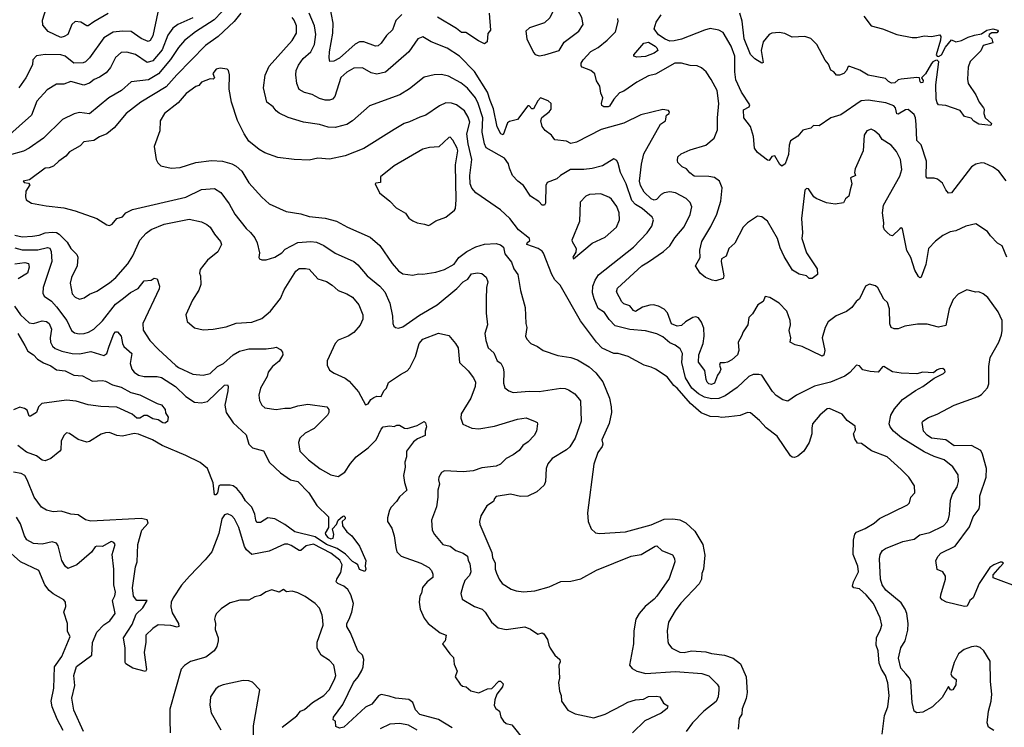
# Model space of a CAD drawing. Extents: x 1678431 to 1860718, y 384618 to 522882.
# Tile 245 of 256: x 1765909 to 1772763, y 484573 to 489499. Entities that reach past the tile are written whole.
import ezdxf

# ---------------------------------------------------------------- set-up
doc = ezdxf.new("R2010")
doc.units = 0

msp = doc.modelspace()

# ---------------------------------------------------------------- linework, layer by layer
at = {"layer": '0CON10XD'}
for points in [[(1768568.2, 489535), (1768527.1, 489492.9), (1768503.1, 489426.9), (1768462.1, 489387.9), (1768425, 489334.3), (1768405, 489315.6), (1768385, 489314.5), (1768305, 489344.6), (1768275, 489344.6), (1768245, 489327.5), (1768135, 489230.3), (1768095, 489209.5), (1768068.3, 489208.3), (1768062.2, 489232.2), (1768064.7, 489274.7), (1768088.8, 489405), (1768090, 489475), (1768067.9, 489595)], [(1769525, 489247.8), (1769565, 489254.4), (1769663.8, 489285), (1769698.8, 489341.2), (1769801.7, 489418.3), (1769832.2, 489465), (1769822.4, 489515), (1769765, 489620.4), (1769735, 489652.7), (1769715, 489657.5), (1769695, 489653.3), (1769655.7, 489625), (1769598.2, 489511.8), (1769562.2, 489477.8), (1769457.4, 489442.6), (1769431.3, 489418.7), (1769438.9, 489365), (1769485, 489269.2), (1769497.2, 489257.2), (1769525, 489247.8)], [(1767316.7, 489553.3), (1767263.4, 489496.6), (1767133.6, 489415), (1767056.1, 489353.9), (1767015, 489305.5), (1766959.1, 489220.9), (1766875, 489120.9), (1766805, 489080.5), (1766684.6, 489065.4), (1766618.1, 489005), (1766529.2, 488955), (1766395, 488843.8), (1766325, 488853.3), (1766287.2, 488842.8), (1766205.6, 488804.4), (1766075.6, 488675), (1765975, 488603.5), (1765935, 488582.9), (1765834.7, 488555.3)], [(1766869.7, 489550.3), (1766834.8, 489385.2), (1766816.3, 489353.7), (1766803.5, 489346.5), (1766755, 489366.7), (1766685, 489416.6), (1766625, 489419.7), (1766558.8, 489411.2), (1766495, 489371.5), (1766395, 489234.3), (1766366, 489205), (1766350.9, 489199.1), (1766285, 489196.9), (1766225, 489243.9), (1766195, 489253.1), (1766085, 489256.7), (1766025, 489247.5), (1766000.9, 489219.1), (1765997.9, 489185), (1765951.8, 489095), (1765901.8, 489025)], [(1767447.7, 489545), (1767401.2, 489485), (1767289.5, 489380.5), (1767202, 489318), (1767002.3, 489115), (1766929.4, 489030.6), (1766752.9, 488925), (1766650.6, 488845), (1766567.1, 488745), (1766516.3, 488703.7), (1766465, 488684.2), (1766425, 488657.5), (1766355, 488647.5), (1766328.8, 488621.2), (1766255, 488578), (1766230.2, 488549.8), (1766182, 488515), (1766145, 488478), (1766115, 488467.5), (1766085, 488465.6), (1765976.2, 488383.8), (1765933.8, 488375), (1765940, 488365), (1765970, 488360), (1765979.3, 488349.3), (1765952.5, 488305)], [(1766525, 489540.8), (1766425.2, 489484.8), (1766385, 489455.5), (1766375, 489455.6), (1766335, 489480.5), (1766295, 489486.9), (1766271.4, 489465), (1766244.5, 489395.5), (1766219.3, 489380.7), (1766195, 489375.4), (1766107.6, 489417.6), (1766070.9, 489460.9), (1766068.2, 489495), (1766093.7, 489576.3)], [(1772735, 485690.3), (1772756.2, 485715), (1772745, 485723.8), (1772735, 485723.3), (1772689.5, 485705), (1772662.8, 485685), (1772587.1, 485575), (1772546.3, 485473.7), (1772523.8, 485455), (1772504, 485416), (1772485, 485414.2), (1772360, 485445), (1772329.7, 485459.7), (1772318.8, 485475), (1772320, 485495), (1772354.4, 485605), (1772354.2, 485625), (1772335.6, 485655.6), (1772295, 485672.5), (1772285.6, 485734.4), (1772301.5, 485765), (1772320.6, 485785), (1772421.2, 485835), (1772520.6, 485969.4), (1772545, 486039.2), (1772587.5, 486095), (1772593.3, 486125), (1772592.3, 486185), (1772636.1, 486313.9), (1772637.9, 486375), (1772611.5, 486475), (1772599.2, 486499.2), (1772535, 486534.5), (1772415, 486532.7), (1772355, 486573.8), (1772255, 486586), (1772225, 486607.5), (1772200.8, 486635), (1772192, 486695), (1772196.7, 486705), (1772235, 486730), (1772296.3, 486753.7), (1772414, 486816), (1772582, 486875), (1772605, 486890.6), (1772645, 486936), (1772655.4, 486965), (1772655.5, 487085), (1772663.8, 487146.2), (1772724.4, 487255), (1772742.9, 487305), (1772747.1, 487335), (1772747.1, 487405), (1772719.2, 487465), (1772647.1, 487565), (1772615, 487591.4), (1772585, 487604.2), (1772565, 487603.1), (1772501.9, 487618.1), (1772441.3, 487588.7), (1772407.9, 487552.1), (1772378.9, 487485), (1772355, 487370), (1772305, 487359.2), (1772225, 487378.5), (1772158.3, 487378.3), (1772070, 487365), (1772023.3, 487346.7), (1771996.1, 487346.1), (1771976, 487356), (1771965, 487381.2), (1771963.6, 487485), (1771950, 487530), (1771925, 487553.3), (1771882.5, 487632.5), (1771866, 487646), (1771825, 487658.6), (1771796.1, 487643.9), (1771755, 487556), (1771732.7, 487537.3), (1771701.4, 487495), (1771663.3, 487466.7), (1771593.1, 487436.9), (1771537.8, 487395), (1771515, 487356), (1771495.4, 487285), (1771513.8, 487195), (1771507.4, 487162.6), (1771495, 487157.5), (1771355, 487223.8), (1771306.1, 487236.1), (1771272.5, 487255), (1771277.5, 487285), (1771264.6, 487335), (1771273.8, 487375), (1771273.1, 487405), (1771250, 487470), (1771195.3, 487525.3), (1771130, 487565), (1771097.5, 487572.5), (1771085, 487537.5), (1771046.2, 487515), (1771009.8, 487450.2), (1770984.5, 487425), (1770977.9, 487375), (1770944, 487326), (1770934.5, 487295), (1770909.1, 487255), (1770914.5, 487195), (1770905.5, 487165), (1770865, 487131.2), (1770835, 487115.5), (1770815, 487109.5), (1770785, 487110.8), (1770780, 487095), (1770789.6, 487065), (1770782.3, 487047.7), (1770766.9, 487025), (1770745, 486969.2), (1770725, 486958.9), (1770706.2, 486965), (1770694.6, 486975), (1770687.5, 486995), (1770677.2, 487057.2), (1770635, 487114.3), (1770635.9, 487165), (1770665.7, 487244.3), (1770674.7, 487295), (1770671.5, 487351.5), (1770655, 487394), (1770635, 487424), (1770615, 487430.8), (1770595, 487425.8), (1770543.8, 487396.2), (1770515, 487369.4), (1770485, 487365.8), (1770445, 487380.6), (1770418.5, 487458.5), (1770395, 487483.1), (1770355, 487504.4), (1770320, 487515), (1770295, 487512.2), (1770245, 487497.5), (1770195, 487466.7), (1770180.6, 487475), (1770156.1, 487506.1), (1770115, 487520.6), (1770100, 487535), (1770063.1, 487605), (1770070.5, 487629.5), (1770238.9, 487785), (1770285.8, 487814.2), (1770390, 487885), (1770435, 487925.6), (1770468.9, 487981.1), (1770533.3, 488056.7), (1770577, 488143), (1770588.6, 488195), (1770576.3, 488226.3), (1770549.2, 488255), (1770473.2, 488293.2), (1770435, 488300.9), (1770395, 488293.5), (1770375, 488282.2), (1770342.2, 488247.8), (1770325, 488242.1), (1770305, 488252.3), (1770255, 488298.1), (1770230.9, 488345), (1770223.8, 488375), (1770237, 488493), (1770253.8, 488565), (1770368.9, 488771.1), (1770403.8, 488795), (1770412.5, 488835), (1770430, 488845), (1770432.5, 488855), (1770425, 488866.7), (1770385, 488873.3), (1770232.5, 488837.5), (1770115, 488778.7), (1769955.8, 488735), (1769785, 488645.6), (1769745, 488635.8), (1769715, 488654), (1769635, 488662), (1769610, 488695), (1769566.8, 488726.8), (1769545.6, 488755), (1769535.7, 488794.3), (1769543, 488817), (1769595, 488856.2), (1769608.8, 488875), (1769609.2, 488915), (1769586.7, 488935), (1769535, 488955.7), (1769516.2, 488935), (1769485, 488877.5), (1769475, 488877.5), (1769455, 488900), (1769445, 488900), (1769373.8, 488805), (1769319.5, 488790.5), (1769305, 488780), (1769275, 488696.2), (1769258, 488705), (1769233.3, 488753.3), (1769208, 488878), (1769183.9, 488936.1), (1769164.8, 488994.8), (1769075, 489138.5), (1768970, 489245), (1768885, 489299.3), (1768773.8, 489343.8), (1768715, 489379.4), (1768680.8, 489365), (1768618.6, 489275), (1768455, 489132.9), (1768395, 489118.9), (1768355, 489127.9), (1768295, 489163.1), (1768235, 489160.5), (1768185, 489133.3), (1768144.7, 489095.3), (1768101.9, 488965), (1768086, 488945), (1768065, 488937.5), (1768035, 488938.5), (1767995, 488951.1), (1767945, 488977.3), (1767890.9, 488990.9), (1767855, 489012.5), (1767838.5, 489055), (1767830.4, 489115), (1767833.8, 489145), (1767848.5, 489181.5), (1767881.8, 489228.2), (1767935, 489275.6), (1767961.6, 489325), (1767971.1, 489395), (1767961.6, 489455), (1767924.3, 489544.3)], [(1769175.8, 489545), (1769186.2, 489425), (1769166.7, 489403.3), (1769163.8, 489345), (1769145, 489331.2), (1769101.7, 489351.7), (1769015, 489408.6), (1768985, 489409.4), (1768948.4, 489438.4), (1768816.8, 489516.8)], [(1772777, 488377), (1772725.4, 488445.4), (1772685, 488472.9), (1772625, 488500.8), (1772605, 488502.5), (1772565, 488492.5), (1772534.6, 488475.4), (1772395, 488293.3), (1772375, 488291.2), (1772355.4, 488315.4), (1772331.8, 488361.8), (1772297.8, 488387.8), (1772275, 488396.5), (1772225.8, 488395.8), (1772220, 488405), (1772221.4, 488515), (1772185, 488627.5), (1772155, 488657.5), (1772150.3, 488770.3), (1772144.7, 488814.7), (1772135, 488839.2), (1772094.4, 488874.4), (1772075, 488870.8), (1772025, 488841.1), (1772015, 488843.1), (1772005.2, 488885.2), (1771995, 488900), (1771938.8, 488918.8), (1771815, 488937.9), (1771766.7, 488935), (1771625, 488835.4), (1771555, 488814.5), (1771475, 488760), (1771435, 488762.5), (1771415.9, 488744.1), (1771360.3, 488729.7), (1771325, 488688.8), (1771273.5, 488655), (1771264.7, 488625.3), (1771259.7, 488560.3), (1771238.1, 488495), (1771215, 488478), (1771199.7, 488489.7), (1771165, 488550), (1771145, 488547.5), (1771125, 488517.5), (1771115, 488521.2), (1771044.7, 488575), (1771023.1, 488605), (1771016.9, 488685), (1770996, 488755), (1770950, 488815), (1770948.3, 488871.7), (1770986.9, 488893.1), (1770990.8, 488905), (1770932.3, 488995), (1770895, 489079.2), (1770887.7, 489135), (1770888.1, 489245), (1770862.2, 489315), (1770805, 489408.5), (1770775.9, 489425.9), (1770715, 489436.2), (1770675, 489426.7), (1770515, 489363.8), (1770465, 489351.1), (1770435, 489349.8), (1770403.1, 489363.1), (1770355, 489394.4), (1770326, 489435), (1770339.6, 489480.4), (1770375, 489533.3)], [(1771785, 489523.1), (1771836.7, 489455), (1771915, 489434.6), (1772015, 489394.6), (1772122.5, 489375), (1772155, 489374.6), (1772205, 489386.4), (1772255, 489381.5), (1772315, 489394), (1772321.1, 489381.1), (1772319.4, 489355), (1772289.1, 489255), (1772295, 489244.4), (1772305, 489242.5), (1772325, 489254.3), (1772352.7, 489307.3), (1772395, 489357.5), (1772425, 489344.6), (1772465.6, 489354.4), (1772511.9, 489378.1), (1772555, 489390.8), (1772605, 489399.3), (1772641.9, 489425), (1772682.5, 489435), (1772717.5, 489425), (1772719.3, 489419.3), (1772712, 489408), (1772675, 489408.1), (1772658.6, 489395), (1772655.8, 489385), (1772676.2, 489365), (1772682.5, 489337.5), (1772615, 489320), (1772599.1, 489280.9), (1772525, 489208), (1772511.3, 489168.7), (1772506.7, 489085), (1772511.9, 489055), (1772565, 488976), (1772588, 488925), (1772618.8, 488885), (1772623.3, 488875), (1772620, 488845), (1772630, 488815), (1772673.8, 488775), (1772668.1, 488761.9), (1772585, 488770.6), (1772551.7, 488791.7), (1772532.7, 488812.7), (1772486.7, 488825), (1772455, 488866), (1772355, 488901.2), (1772305, 488906.7), (1772295, 488920), (1772289.6, 488945), (1772286.1, 489045), (1772307.9, 489205), (1772296.2, 489216.2), (1772285, 489214.7), (1772265.4, 489205), (1772257.2, 489192.8), (1772215, 489122.2), (1772187.5, 489095), (1772199.1, 489075), (1772195, 489061.8), (1772185, 489058.1), (1772178.1, 489065), (1772173.3, 489093.3), (1772155, 489096.2), (1772045, 489084.4), (1772025, 489079.4), (1772001.3, 489058.7), (1771977.8, 489057.8), (1771957.7, 489067.7), (1771935, 489090), (1771815, 489112.5), (1771757.4, 489147.4), (1771686.7, 489173.3), (1771675, 489172.5), (1771663.3, 489145), (1771645, 489123.8), (1771615, 489113.3), (1771595, 489113.3), (1771575.9, 489135.9), (1771555, 489147.5), (1771539.7, 489189.7), (1771515, 489216.7), (1771456.7, 489325), (1771415, 489367.8), (1771375, 489381.8), (1771285, 489378.1), (1771235, 489401.8), (1771195, 489410.4), (1771145, 489405.9), (1771125, 489396.1), (1771085.2, 489344.8), (1771069.7, 489285), (1771085, 489200), (1771075, 489196.7), (1771026.5, 489226.5), (1770995, 489257.5), (1770951.8, 489365), (1770937.9, 489487.9), (1770922.9, 489545)], [(1767115, 489511.2), (1767010, 489465), (1766975, 489439.5), (1766939.8, 489390.2), (1766901.5, 489288.5), (1766835, 489211.2), (1766795, 489200), (1766715, 489256.8), (1766655, 489272.7), (1766615, 489270), (1766575.3, 489234.7), (1766540, 489165), (1766510.5, 489129.5), (1766465, 489098.2), (1766427.7, 489082.3), (1766393.9, 489056.1), (1766355, 489042.4), (1766265, 489069.1), (1766215, 489049.1), (1766165, 489049.5), (1766100.5, 489009.5), (1766029.1, 488930.9), (1765990.4, 488835), (1765819.4, 488680.6)], [(1772690.2, 484550.2), (1772653.3, 484575), (1772644.6, 484605), (1772652.2, 484685), (1772670.3, 484755), (1772676, 484805), (1772666.9, 484893.1), (1772663.6, 485033.6), (1772620.8, 485105), (1772595, 485127.8), (1772567.2, 485137.2), (1772535, 485134.5), (1772483.8, 485115), (1772443.8, 485085), (1772414.3, 485025), (1772390.8, 484945), (1772398.6, 484928.6), (1772428.1, 484905), (1772425, 484870), (1772405.7, 484835), (1772395, 484830.8), (1772388.8, 484835), (1772375, 484857.5), (1772329.8, 484780.2), (1772262.5, 484715), (1772195, 484678.6), (1772154.2, 484674.2), (1772136.1, 484686.1), (1772122.2, 484745), (1772113, 484893), (1772103.9, 484915), (1772076.9, 484945), (1772042.9, 484985), (1772025.4, 485055), (1772042.6, 485127.4), (1772072.2, 485175), (1772090.5, 485249.5), (1772093.8, 485296.2), (1772084.6, 485364.6), (1772073.5, 485395), (1772045, 485440), (1771938.7, 485528.7), (1771911.8, 485565), (1771901.2, 485605), (1771894.4, 485745), (1771898.1, 485775), (1771914.4, 485805), (1771935, 485818.9), (1772055.7, 485865.7), (1772135, 485882.7), (1772175, 485912.1), (1772245, 485929.2), (1772339.1, 485975), (1772365, 486004.2), (1772374.4, 486025), (1772381.9, 486055), (1772387.8, 486155), (1772402.9, 486195), (1772435, 486246.2), (1772444.5, 486285), (1772440.6, 486330.6), (1772405, 486386.9), (1772345, 486434.4), (1772275, 486457.7), (1772205, 486490), (1772047.5, 486587.5), (1771991.3, 486635), (1771967.7, 486665), (1771960.8, 486685), (1771973.1, 486746.9), (1771998.9, 486791.1), (1772055, 486854.3), (1772145, 486918), (1772196.7, 486945), (1772275, 487003.3), (1772340, 487035), (1772351.7, 487048.3), (1772349.3, 487059.3), (1772335, 487070), (1772315, 487068.8), (1772295, 487062.5), (1772269.3, 487040.7), (1772195, 487045.7), (1772155, 487033.8), (1772045, 487038.6), (1771985, 487048.6), (1771925, 487084.2), (1771915, 487082.5), (1771885, 487046.2), (1771829.3, 487049.3), (1771777.5, 487062.5), (1771755, 487088.8), (1771735, 487093.8), (1771687.3, 487042.7), (1771651.8, 487018.2), (1771553.4, 486976.6), (1771441.9, 486948.1), (1771315.5, 486884.5), (1771255.5, 486844.5), (1771221.9, 486851.9), (1771175, 486883.3), (1771150.4, 486910.4), (1771075, 487023.8), (1771055, 487030), (1771015, 487028.6), (1770985, 487014.4), (1770902.3, 486937.7), (1770820.3, 486879.7), (1770775, 486861.9), (1770725, 486859.4), (1770675, 486871.1), (1770635, 486893.7), (1770588.8, 486935), (1770543.3, 487005), (1770517, 487113), (1770523.6, 487175), (1770507.6, 487207.6), (1770472.6, 487232.6), (1770435, 487248.7), (1770385, 487291.2), (1770345, 487313.1), (1770265, 487331.8), (1770155, 487341.3), (1770055, 487368.6), (1770012.2, 487412.3), (1769980.4, 487460.4), (1769935, 487487.5), (1769907.5, 487555), (1769896.8, 487596.8), (1769899.3, 487645), (1769913.8, 487685), (1769937.4, 487722.6), (1770180.6, 487915), (1770275.8, 488014.2), (1770309.5, 488060.5), (1770320.6, 488105), (1770311.9, 488125), (1770241.2, 488185), (1770195, 488211.9), (1770169.8, 488239.8), (1770130.9, 488355), (1770090, 488435), (1770075, 488498.8), (1770065, 488518.8), (1770045, 488531.2), (1769965, 488482.2), (1769895, 488462.7), (1769835.4, 488455.4), (1769743.3, 488455), (1769674.2, 488415), (1769648.7, 488391.3), (1769580, 488365), (1769570.4, 488345), (1769567.9, 488222.1), (1769561.2, 488208.8), (1769545, 488208.8), (1769523, 488233), (1769465, 488271.2), (1769415.5, 488345.5), (1769376, 488375), (1769338.8, 488415), (1769317.5, 488465), (1769312.5, 488495), (1769284.4, 488534.4), (1769156.2, 488606.2), (1769144, 488634), (1769128.8, 488715), (1769133.9, 488815), (1769101, 488915), (1769080.6, 488955), (1769025, 489021.8), (1768979.5, 489059.5), (1768893.8, 489105), (1768845, 489117.5), (1768795, 489114.5), (1768725, 489099.4), (1768622.6, 489017.4), (1768556, 488975), (1768345, 488898.1), (1768224.6, 488795.4), (1768185, 488770), (1768158.9, 488761.1), (1768105, 488747.8), (1768055, 488750), (1767995, 488768.5), (1767885, 488785.6), (1767778.3, 488818.3), (1767715, 488847.1), (1767694, 488864), (1767673.1, 488893.1), (1767628.1, 488925), (1767605.5, 489025), (1767618.5, 489111.5), (1767644.4, 489175), (1767805, 489352.9), (1767834.6, 489405), (1767835.4, 489455), (1767820.4, 489495), (1767805.5, 489515)], [(1772781.4, 487845), (1772747.5, 487925), (1772715, 487943.8), (1772666.2, 487995), (1772646.7, 488025), (1772565, 488078.8), (1772495, 488062), (1772425, 488029.2), (1772385, 488022.9), (1772334.6, 487995.4), (1772285, 487958.1), (1772236, 487905), (1772217.1, 487795), (1772183, 487707), (1772175, 487702.5), (1772165, 487710), (1772140.8, 487755), (1772112.6, 487842.6), (1772085, 487892.5), (1772055, 488042.5), (1772045, 488048.8), (1772035, 488043.8), (1771985, 487994), (1771968.8, 487998.8), (1771947.3, 488017.3), (1771930, 488035), (1771921.2, 488055), (1771923.8, 488085), (1771914.3, 488155), (1771922.7, 488207.3), (1772035, 488410), (1772050.6, 488455), (1772040, 488525), (1772011.5, 488581.5), (1771975.5, 488625.5), (1771913.8, 488665), (1771893.8, 488695), (1771860, 488725), (1771835, 488737.1), (1771805, 488724), (1771787.5, 488695), (1771780.8, 488585), (1771725, 488460), (1771721.2, 488435), (1771726, 488415), (1771692, 488398), (1771701.2, 488355), (1771690, 488315), (1771679.7, 488270.3), (1771658, 488252), (1771642.5, 488225), (1771585, 488214.4), (1771524.6, 488224.6), (1771453.3, 488253.3), (1771435.9, 488265.9), (1771400.5, 488320.5), (1771385, 488323.3), (1771375, 488312.5), (1771351.8, 488115), (1771357.3, 488015), (1771353.8, 487975), (1771385.5, 487875.5), (1771460, 487765), (1771462.5, 487725), (1771425, 487697.5), (1771405, 487697.5), (1771385, 487716.2), (1771335, 487727.5), (1771288.6, 487755), (1771229.4, 487849.4), (1771201.8, 487911.8), (1771185, 487976), (1771115, 488097.1), (1771075, 488125.8), (1771045, 488130.8), (1770974.2, 488085.8), (1770944.5, 488055), (1770886.9, 487943.1), (1770845, 487905.8), (1770827.3, 487852.7), (1770794, 487835), (1770791.1, 487815), (1770810.8, 487715), (1770805, 487696.7), (1770755, 487681.2), (1770730, 487685), (1770683.3, 487705), (1770646.7, 487735), (1770613.8, 487785), (1770646.6, 487843.4), (1770644.5, 487895), (1770656.9, 487955), (1770720.8, 488059.1), (1770761.1, 488145), (1770790, 488235), (1770798, 488328), (1770781.4, 488375), (1770745, 488399.4), (1770705, 488408.2), (1770605, 488410), (1770573, 488433), (1770549.8, 488459.8), (1770521.2, 488475), (1770490, 488505), (1770487.7, 488517.7), (1770491.4, 488545), (1770514, 488565), (1770575, 488591.9), (1770685.4, 488624.6), (1770744, 488675), (1770767.5, 488732.5), (1770765.4, 488814.6), (1770775.4, 488915), (1770764.6, 489005), (1770723.4, 489083.4), (1770687.5, 489135), (1770655, 489164.2), (1770625, 489178.1), (1770575, 489178.9), (1770515, 489196.6), (1770468.8, 489195), (1770335, 489119.1), (1770285, 489106.8), (1770205.3, 489064.7), (1770115, 489002.2), (1770085, 488988.6), (1770045.8, 488945), (1770015, 488896.7), (1770005, 488891.2), (1769975, 488892), (1769961.7, 488901.7), (1769959.2, 488915), (1769968.6, 488955), (1769955, 488987.5), (1769946.4, 489035), (1769925, 489073.8), (1769911.6, 489121.6), (1769885, 489145.4), (1769825, 489168.6), (1769817.5, 489177.5), (1769816.5, 489195), (1769830.9, 489219.1), (1769885, 489276.5), (1769935, 489304.4), (1769998.6, 489355), (1770056.2, 489415), (1770074.2, 489485), (1770072.5, 489507.5)], [(1770205, 489236.9), (1770183.3, 489245), (1770183.8, 489255), (1770254.7, 489335.3), (1770285, 489341.1), (1770331.8, 489315), (1770345, 489302.2), (1770350, 489285), (1770325, 489264.5), (1770265, 489243.5), (1770205, 489236.9)], [(1771913.5, 484525), (1771928.2, 484655), (1771951.4, 484715), (1771960.6, 484795), (1771953.2, 484883.2), (1771935, 484933.8), (1771907.9, 484977.9), (1771890.8, 485020.8), (1771885.5, 485105), (1771871.9, 485145), (1771872.9, 485195), (1771901.4, 485255), (1771909.2, 485285), (1771899.4, 485335), (1771851.9, 485435), (1771801.4, 485495), (1771755, 485536), (1771715, 485544.4), (1771706.2, 485555), (1771712.9, 485585), (1771747.5, 485655), (1771743.5, 485695), (1771710.9, 485775), (1771712.5, 485875), (1771723.4, 485916.6), (1771735, 485930.8), (1771795, 485956.9), (1771856.2, 485995), (1771895, 486027.5), (1772088.3, 486121.7), (1772103.8, 486135), (1772112.5, 486175), (1772140, 486205), (1772138, 486255), (1772098.8, 486315), (1772045, 486368), (1771946.7, 486455), (1771838.6, 486498.6), (1771767.7, 486547.7), (1771741.2, 486551.2), (1771722.1, 486582.1), (1771714.2, 486615), (1771727.5, 486645), (1771725, 486670), (1771667.9, 486707.9), (1771633.6, 486753.6), (1771545, 486792.9), (1771530.5, 486789.5), (1771478, 486745), (1771428.8, 486685), (1771422.5, 486655), (1771424.2, 486615), (1771404.3, 486555), (1771368, 486495), (1771325, 486460), (1771301.7, 486451.7), (1771285, 486453.8), (1771275, 486463.8), (1771180.7, 486600.7), (1771105, 486658.6), (1771058.6, 486708.6), (1770995, 486761.9), (1770975, 486765.6), (1770925, 486744.2), (1770845, 486734.2), (1770795, 486730.6), (1770772.5, 486735), (1770715, 486737.8), (1770651.7, 486761.8), (1770578.2, 486828.2), (1770485.7, 486935), (1770461.7, 486951.7), (1770415, 487013.8), (1770335.7, 487065.7), (1770305, 487081.2), (1770255, 487093.3), (1770143.9, 487153.9), (1770075, 487174.2), (1770045, 487175.8), (1769962.8, 487212.8), (1769923.8, 487253.8), (1769812.8, 487402.8), (1769671.2, 487651.2), (1769635, 487686.9), (1769614.1, 487725), (1769554.6, 487874.6), (1769546.8, 487886.8), (1769516.9, 487905), (1769438.8, 487935), (1769441.2, 487945), (1769458.9, 487961.1), (1769456.7, 487975), (1769380, 488035), (1769321.1, 488115), (1769255, 488175.5), (1769083.2, 488293.2), (1769057.1, 488325), (1769045.3, 488355), (1769041.6, 488415), (1769055.3, 488525.2), (1769030.3, 488635), (1769021.6, 488705), (1769042.2, 488785), (1769031.2, 488821.2), (1769004.8, 488864.8), (1768950, 488905), (1768915, 488918.2), (1768875, 488919.1), (1768830.8, 488899.2), (1768736.9, 488833.1), (1768695, 488820.6), (1768622.9, 488787.1), (1768584.6, 488775.4), (1768514.6, 488735.4), (1768305, 488601.1), (1768175, 488550), (1768065, 488527.1), (1767985, 488534.3), (1767925, 488520), (1767820, 488525), (1767705, 488540.5), (1767615, 488572.5), (1767576, 488595), (1767505, 488654.2), (1767470.6, 488705), (1767425, 488796.2), (1767383.6, 488925), (1767367.1, 489015), (1767368.6, 489115), (1767361.2, 489145), (1767353.9, 489153.9), (1767305, 489162), (1767276.7, 489155), (1767253.8, 489125), (1767263.8, 489095), (1767256.2, 489085), (1767235, 489086), (1767175, 489063.3), (1767155, 489041.4), (1767135, 489034.3), (1767068, 488985), (1767010.9, 488919.1), (1766916, 488845), (1766886.7, 488795), (1766884.2, 488725), (1766846, 488615), (1766858.8, 488525), (1766871.2, 488501.2), (1766891.7, 488481.7), (1766964.3, 488464.3), (1767025, 488470), (1767135, 488503.5), (1767245, 488519.4), (1767320, 488515), (1767385, 488495.8), (1767415, 488480), (1767455, 488444), (1767505, 488363.3), (1767594.2, 488264.2), (1767645.9, 488215.9), (1767762.7, 488162.7), (1767865, 488146.7), (1767925, 488129.5), (1768035, 488117.9), (1768115, 488095.6), (1768190, 488055), (1768348, 487985), (1768415, 487927.1), (1768501.7, 487801.7), (1768545, 487751.4), (1768575, 487730.8), (1768645, 487721.4), (1768685, 487729.5), (1768715, 487727.5), (1768805, 487741.5), (1768865, 487760.4), (1768932.9, 487797.1), (1768965.8, 487844.2), (1769021.5, 487885), (1769085, 487918.4), (1769145, 487936.7), (1769225, 487941.5), (1769255, 487931.9), (1769276, 487915), (1769285, 487868.8), (1769331.8, 487811.8), (1769348.8, 487765), (1769376.7, 487725), (1769394.5, 487614.5), (1769426.7, 487495), (1769431.9, 487385), (1769439.2, 487355), (1769430.8, 487295), (1769438, 487275), (1769466.2, 487245), (1769513.2, 487223.2), (1769552.5, 487195), (1769655, 487161.2), (1769745, 487146.2), (1769791.2, 487131.2), (1769872.3, 487082.3), (1769919.5, 487039.5), (1769968.3, 486978.3), (1770013.7, 486863.7), (1770026.9, 486805), (1770028.9, 486765), (1770012.3, 486687.7), (1769962.2, 486575), (1769968, 486545), (1769963, 486527), (1769934.2, 486485), (1769904.4, 486405), (1769860.8, 486065), (1769866, 486005), (1769886.7, 485955), (1769917.5, 485927.5), (1769945, 485922), (1770125, 485934.2), (1770305, 485982.7), (1770395, 486022.3), (1770455.5, 486024.5), (1770505, 486017.1), (1770546.8, 485996.8), (1770607.6, 485937.6), (1770663.6, 485845), (1770677.6, 485772.4), (1770670, 485675), (1770656.7, 485645), (1770654.4, 485605), (1770638.3, 485571.7), (1770511.9, 485438.1), (1770471.5, 485385), (1770425.6, 485305), (1770415.6, 485245), (1770420.3, 485170.3), (1770424.5, 485154.5), (1770448, 485125), (1770505, 485096.9), (1770535, 485094.6), (1770586, 485106), (1770685, 485097.9), (1770725, 485086.2), (1770815, 485076.2), (1770875, 485054.6), (1770925.6, 485015), (1770965.4, 484925), (1770973.8, 484816.2), (1770966, 484774), (1770937.3, 484702.7), (1770935.7, 484665), (1770917.8, 484635), (1770909.7, 484560.3)], [(1768755, 488066.7), (1768765, 488070), (1768805, 488098.8), (1768875.5, 488124.5), (1768936.7, 488173.3), (1768942, 488185), (1768946.5, 488245), (1768942.2, 488487.8), (1768958.4, 488585), (1768954.7, 488605), (1768925, 488660.8), (1768905, 488682), (1768895, 488678.8), (1768826.3, 488613.7), (1768762, 488608), (1768715, 488596.9), (1768515, 488481.4), (1768421.2, 488405), (1768420, 488365), (1768388.3, 488361.7), (1768383.3, 488355), (1768413, 488293), (1768485, 488236.2), (1768529.7, 488189.7), (1768595, 488152.5), (1768618.3, 488118.3), (1768645, 488098.8), (1768676.4, 488083.6), (1768727.5, 488075), (1768755, 488066.7)], [(1765952.5, 488305), (1765948.8, 488265), (1765953.3, 488245), (1765991.2, 488221.2), (1766092.2, 488202.2), (1766215, 488189.4), (1766295, 488169.2), (1766445.6, 488115.6), (1766515, 488071.2), (1766535, 488066.2), (1766553.3, 488075), (1766585, 488114), (1766625, 488126.2), (1766648, 488155), (1766695, 488178.5), (1767065, 488262.5), (1767175, 488317.1), (1767265, 488322.5), (1767308.9, 488295), (1767365.8, 488215.8), (1767406.4, 488145), (1767484.3, 488045), (1767515, 488018), (1767545, 487980), (1767560.8, 487945), (1767578, 487875), (1767573.8, 487843.8), (1767577.5, 487835), (1767595, 487826.2), (1767625, 487828), (1767684.3, 487845.7), (1767732.5, 487875), (1767757.5, 487902.5), (1767845, 487946.7), (1767935, 487954.6), (1767975, 487949.2), (1768026.3, 487926.4), (1768105, 487874.5), (1768235.8, 487815), (1768262.7, 487792.7), (1768326.7, 487715), (1768416.5, 487645), (1768449.6, 487605), (1768485, 487526.2), (1768504.2, 487435.8), (1768505.8, 487385), (1768514.4, 487364.4), (1768525, 487356), (1768545, 487351.4), (1768575, 487360), (1768692.5, 487442.5), (1768815.8, 487515), (1768952.7, 487627.3), (1768995, 487673.2), (1769027.4, 487692.6), (1769055, 487728.6), (1769096.1, 487736.1), (1769125, 487731.2), (1769155, 487706.2), (1769167.5, 487675), (1769158.6, 487635), (1769155.7, 487554.3), (1769156, 487455), (1769164.3, 487375.7), (1769146.9, 487315), (1769152.7, 487265), (1769169.4, 487215), (1769209.8, 487179.8), (1769233.1, 487125), (1769257.6, 487107.6), (1769274.6, 487075), (1769280, 487045), (1769277.7, 486967.7), (1769285, 486936.7), (1769314.4, 486914.4), (1769345, 486904.4), (1769455, 486913.6), (1769525, 486910.9), (1769676.6, 486933.4), (1769705, 486931.8), (1769728.8, 486921.2), (1769772.5, 486895), (1769812.9, 486845), (1769817.1, 486705), (1769776.7, 486585), (1769738.9, 486525), (1769715, 486503.8), (1769615, 486444.3), (1769585, 486408), (1769574.2, 486374.2), (1769568.6, 486285), (1769560.9, 486259.1), (1769508.7, 486211.3), (1769445, 486181.4), (1769395, 486179.4), (1769325, 486197.1), (1769225, 486180), (1769213.3, 486166.7), (1769207.5, 486145), (1769160, 486115), (1769120, 486045), (1769110, 486005), (1769111.4, 485985), (1769195, 485791.2), (1769200.8, 485755), (1769217.8, 485715), (1769218.8, 485675), (1769227.2, 485647.2), (1769245.5, 485605.5), (1769268, 485575), (1769330, 485535), (1769365, 485522.9), (1769415, 485515.8), (1769495, 485523.1), (1769595, 485550.6), (1769675, 485588.6), (1769745, 485590), (1769815, 485607.3), (1769924, 485666), (1770165, 485763.4), (1770235, 485775.4), (1770333.3, 485835), (1770345, 485835.8), (1770378.6, 485805), (1770453.6, 485773.6), (1770467.3, 485747.3), (1770469.1, 485725), (1770430, 485610), (1770344.8, 485485.2), (1770325, 485465.4), (1770263.1, 485415), (1770221.4, 485365), (1770197.1, 485325), (1770184.4, 485245), (1770182.2, 485155), (1770153.8, 485005), (1770172.7, 484982.7), (1770205, 484964), (1770267.8, 484947.8), (1770475, 484962.7), (1770657.4, 484947.4), (1770705, 484931.4), (1770765, 484874), (1770775.6, 484855), (1770776.7, 484835), (1770771.8, 484785), (1770757.6, 484752.4), (1770670.6, 484685), (1770593.1, 484605), (1770549.2, 484545)], [(1769765, 487833.3), (1769895, 487943.1), (1769985, 487985.8), (1770064.3, 488055), (1770083.1, 488105), (1770082.2, 488155), (1770065, 488199.2), (1770029.6, 488249.6), (1770015, 488261.4), (1769955, 488287.1), (1769875, 488281.8), (1769850.5, 488269.5), (1769811.5, 488228.5), (1769804.6, 488095), (1769753.1, 487965), (1769753.6, 487953.6), (1769781.8, 487905), (1769779.3, 487880.7), (1769760, 487845), (1769765, 487833.3)], [(1765875, 487999.8), (1765925, 487987.8), (1765998, 487992), (1766045, 487999.5), (1766085, 488015.3), (1766135, 488020.7), (1766165, 488017.5), (1766184.4, 488005), (1766240.3, 487950.3), (1766265.6, 487905), (1766305.7, 487865), (1766314.5, 487845), (1766310, 487785), (1766269.5, 487705), (1766260, 487665), (1766275, 487590), (1766295, 487566.2), (1766325, 487552.5), (1766358, 487562), (1766395, 487587.5), (1766445, 487608.9), (1766535, 487666.5), (1766577.8, 487705), (1766661.7, 487798.3), (1766696.1, 487853.9), (1766745.8, 487965), (1766788.3, 488011.7), (1766825, 488037.3), (1766914.7, 488075.3), (1767089.6, 488110.4), (1767175, 488090.5), (1767212.6, 488072.6), (1767235, 488053.8), (1767263.8, 488005), (1767306.7, 487955), (1767314.2, 487935), (1767287.1, 487882.9), (1767215, 487824.2), (1767165, 487760), (1767160, 487735), (1767166.7, 487716.7), (1767169.2, 487655), (1767155.6, 487615), (1767112.6, 487547.4), (1767066.2, 487445), (1767075, 487397.5), (1767125, 487353.8), (1767185, 487340.8), (1767255, 487344.3), (1767345, 487360), (1767415, 487385.6), (1767525, 487394.4), (1767595, 487419.4), (1767655, 487470), (1767725, 487557.5), (1767750.9, 487619.1), (1767831.5, 487748.5), (1767855, 487767.5), (1767897.6, 487767.6), (1767925, 487762.9), (1767985, 487694.3), (1768045, 487677.1), (1768085, 487651.4), (1768124.7, 487614.7), (1768185, 487591.1), (1768225, 487566.7), (1768269.6, 487515), (1768298.2, 487445), (1768296.9, 487415), (1768278.2, 487371.8), (1768235, 487322), (1768196.2, 487295), (1768125, 487266.9), (1768105, 487244), (1768050, 487125), (1768050, 487095), (1768065, 487060), (1768097.3, 487037.3), (1768175, 487004.2), (1768203.2, 486983.2), (1768267.3, 486907.3), (1768317, 486817), (1768335, 486823.8), (1768354, 486855), (1768375, 486870), (1768395, 486878), (1768425, 486876.7), (1768443.8, 486915), (1768461.2, 486935), (1768476.5, 486973.5), (1768560.2, 487029.8), (1768605, 487054.3), (1768625.4, 487074.6), (1768664.4, 487155), (1768690, 487245), (1768715, 487276.1), (1768825, 487315.7), (1768895, 487300), (1768943.1, 487245), (1768960.9, 487215), (1768971.5, 487111.5), (1769031.5, 487055), (1769067.1, 487005), (1769080.8, 486975), (1769079.6, 486945), (1769049.3, 486865), (1768983.1, 486755), (1768980.6, 486725), (1768993.8, 486683.8), (1769056.6, 486656.6), (1769105, 486650.5), (1769215, 486668.5), (1769375, 486717.8), (1769435, 486726.5), (1769497.5, 486702.5), (1769510, 486695), (1769513.3, 486685), (1769506.2, 486635), (1769491.2, 486605), (1769449.1, 486560.9), (1769411.2, 486535), (1769385, 486500.8), (1769345, 486470), (1769295.9, 486444.1), (1769256.2, 486403.8), (1769225, 486391.5), (1769125, 486378.8), (1769065, 486358.8), (1768995, 486352.5), (1768865, 486357.5), (1768845, 486345.8), (1768827.5, 486315), (1768824, 486295), (1768831.1, 486265), (1768819.3, 486225), (1768820, 486175), (1768811.3, 486108.7), (1768775.7, 486015), (1768780.8, 485945), (1768797.1, 485915), (1768855.5, 485845.5), (1768905, 485833.1), (1768945, 485803.2), (1768996.2, 485786.2), (1769025.7, 485765), (1769030.6, 485735), (1769042.7, 485712.7), (1769048.4, 485655), (1769040, 485630), (1769008.5, 485595), (1768993.3, 485556.7), (1768979.5, 485505), (1768988, 485465), (1769074.6, 485414.6), (1769128, 485395), (1769148.6, 485375), (1769192, 485305), (1769238.8, 485265), (1769295, 485254.5), (1769425, 485272.7), (1769465.7, 485255.7), (1769515, 485221.9), (1769545, 485230), (1769556.7, 485225), (1769583.3, 485185), (1769591.4, 485145), (1769601.8, 485125), (1769634.7, 485074.7), (1769669.1, 485045), (1769671.2, 485028.8), (1769661.2, 485005), (1769665.8, 484915), (1769659.2, 484885), (1769666.2, 484825), (1769678, 484795), (1769680, 484755), (1769725, 484692), (1769776.6, 484666.6), (1769905, 484639.4), (1769985, 484665.7), (1770105, 484727.5)], [(1765875, 487910.9), (1765926.1, 487896.1), (1766035, 487897.3), (1766103.3, 487913.3), (1766117.8, 487907.8), (1766128.8, 487885), (1766133.3, 487815), (1766071.5, 487635), (1766068.9, 487595), (1766079.2, 487575), (1766129.1, 487539.1), (1766165, 487500.5), (1766236.5, 487405), (1766269.4, 487335), (1766290, 487320), (1766323, 487313), (1766357.5, 487315), (1766387.3, 487322.7), (1766425, 487344.4), (1766485, 487401.9), (1766575, 487518.5), (1766630.4, 487559.6), (1766679.5, 487600.5), (1766732.6, 487627.4), (1766775, 487680.5), (1766823.3, 487686.7), (1766845, 487698.9), (1766865.7, 487695), (1766880.9, 487645), (1766880, 487625), (1766766.5, 487385), (1766767.8, 487337.8), (1766815.6, 487265), (1766871.9, 487205), (1766995, 487091.8), (1767015, 487077.1), (1767115, 487030.6), (1767185, 487024.4), (1767234.5, 487035.5), (1767286.1, 487083.9), (1767326.7, 487105), (1767395, 487165.6), (1767439.1, 487190.9), (1767505, 487208.8), (1767625, 487207.9), (1767675.6, 487215.6), (1767695, 487218.5), (1767724, 487204), (1767738.9, 487185), (1767740.4, 487165), (1767715, 487122.2), (1767669.4, 487085), (1767638.8, 487045), (1767631.2, 487015), (1767584.3, 486935), (1767574.2, 486884.2), (1767578.8, 486848.8), (1767593.8, 486815), (1767616.1, 486796.1), (1767695, 486785.7), (1767754.3, 486795.7), (1767795, 486795.6), (1767845, 486811.8), (1767915, 486821.5), (1768047.5, 486805), (1768060.6, 486785), (1768060.5, 486765), (1768051.9, 486745), (1767957.8, 486652.2), (1767895, 486620), (1767860, 486585), (1767850, 486555), (1767859.4, 486495), (1767919.4, 486435), (1768001.3, 486371.3), (1768075, 486330.6), (1768125, 486318.1), (1768171.3, 486348.7), (1768211.5, 486408.5), (1768251.8, 486455), (1768335, 486519.2), (1768390.9, 486575), (1768425, 486648.8), (1768438.8, 486665), (1768485, 486671.9), (1768515, 486666.7), (1768535, 486676.7), (1768553.6, 486676.4), (1768587.5, 486655), (1768605, 486652.7), (1768675, 486674.4), (1768725, 486702.5), (1768733.6, 486693.6), (1768740, 486665), (1768730.8, 486635), (1768732.5, 486605), (1768678.7, 486581.3), (1768649.7, 486560.3), (1768601.2, 486495), (1768600.8, 486455), (1768590.3, 486419.7), (1768592.5, 486385), (1768580.8, 486325), (1768587.3, 486277.3), (1768604, 486225), (1768551.7, 486178.3), (1768532.5, 486145), (1768495.6, 486105), (1768483.5, 486085), (1768468.3, 486031.7), (1768468.6, 486005), (1768498.8, 485958.8), (1768515.3, 485905.3), (1768526.3, 485823.7), (1768535, 485794.3), (1768564.2, 485764.2), (1768700.8, 485715), (1768756.2, 485685), (1768776, 485665), (1768785, 485640), (1768783.8, 485615), (1768746, 485585), (1768713.4, 485546.6), (1768705, 485507.5), (1768693.2, 485486.8), (1768690, 485445), (1768695.5, 485395), (1768724, 485334), (1768752.9, 485295), (1768835, 485231.2), (1768876.7, 485215), (1768870, 485175), (1768852.5, 485155), (1768904.2, 485084.2), (1768929.5, 485059.5), (1768933.9, 485013.9), (1768953.8, 484965), (1768941.2, 484925), (1768975, 484872.5), (1768990.5, 484860.5), (1769015.7, 484855.7), (1769048.3, 484828.3), (1769105, 484814), (1769165, 484840), (1769196.2, 484843.8), (1769245, 484893.3), (1769255, 484893.3), (1769273.3, 484875), (1769270, 484855), (1769230, 484805), (1769215.8, 484765), (1769212, 484725), (1769223.8, 484705), (1769249.2, 484685), (1769257.9, 484645), (1769276.9, 484615), (1769295, 484600.5), (1769335, 484590), (1769425, 484477.5)], [(1765875, 487800), (1765945, 487808), (1765970.5, 487800.5), (1765974.5, 487775), (1765962.2, 487735), (1765897.8, 487695)], [(1765871.9, 487505), (1765914.4, 487445), (1765975, 487389.1), (1766005, 487383.6), (1766065, 487402.5), (1766095, 487397.3), (1766114.7, 487384.7), (1766130.6, 487345), (1766120.4, 487285), (1766123.1, 487255), (1766136.3, 487226.3), (1766155, 487210), (1766201.3, 487191.3), (1766275, 487176), (1766325, 487173.3), (1766405, 487188.7), (1766495, 487162.2), (1766515, 487175.6), (1766532.7, 487227.3), (1766565, 487311.4), (1766575, 487325.8), (1766588.8, 487325), (1766615.9, 487295.9), (1766624.7, 487245), (1766634.6, 487225), (1766688.5, 487175), (1766677.7, 487105), (1766689.5, 487065), (1766705, 487045.6), (1766736, 487025), (1766774.7, 487014.7), (1766864.6, 487015.4), (1766895, 487008), (1766994.5, 486945), (1767065.6, 486875), (1767125, 486836.9), (1767175, 486831.2), (1767215, 486842), (1767335, 486955.6), (1767355, 486956.2), (1767360, 486945), (1767357.7, 486915), (1767337.8, 486815), (1767345.6, 486765), (1767395, 486692.9), (1767485, 486608.8), (1767503.6, 486543.6), (1767529.3, 486519.3), (1767607, 486497), (1767647.2, 486417.2), (1767725, 486344.3), (1767795, 486296.5), (1767845.8, 486285), (1767921.4, 486205), (1767978.3, 486118.3), (1768057.5, 486037.5), (1768058.5, 485965), (1768035.9, 485925), (1768036.4, 485915), (1768054.6, 485894.6), (1768075, 485885.8), (1768089.9, 485890.1), (1768095.3, 485915), (1768085.6, 485955), (1768113.6, 485985), (1768125, 486014.2), (1768155, 486040), (1768165, 486044.2), (1768175, 486036), (1768174.2, 486025), (1768153.2, 486006.8), (1768156.4, 485975), (1768185, 485932.9), (1768220, 485905), (1768275, 485833.8), (1768318, 485735), (1768313.8, 485695), (1768318.8, 485675), (1768312.5, 485657.5), (1768275, 485672), (1768263.6, 485703.6), (1768247.5, 485715)], [(1765895, 487314.5), (1765945, 487230.8), (1765965, 487192.5), (1766005.9, 487165.9), (1766031.9, 487135), (1766075, 487109.2), (1766125, 487090.4), (1766165, 487061.2), (1766224.2, 487054.3), (1766285, 487025.2), (1766345, 487020), (1766415, 486981.8), (1766485, 486987.3), (1766505, 486982.5), (1766555, 486956.8), (1766615, 486942), (1766682.7, 486902.7), (1766745, 486888.6), (1766865, 486826), (1766895, 486818.8), (1766922.5, 486785), (1766923, 486763), (1766941.7, 486731.7), (1766938.3, 486701.7), (1766918.8, 486691.2), (1766905, 486692.5), (1766873, 486713), (1766835, 486719.4), (1766795, 486743.3), (1766775, 486742.5), (1766745, 486724.7), (1766725, 486724.8), (1766692.2, 486752.2), (1766585, 486802.1), (1766473.1, 486806.9), (1766385, 486818.1), (1766302.6, 486842.6), (1766235, 486850.5), (1766062.7, 486827.3), (1766040.5, 486805), (1766025, 486763.8), (1765985, 486740), (1765975, 486740), (1765959.7, 486779.7), (1765942.5, 486792.5), (1765909.5, 486800.5), (1765865, 486782.5)], [(1768247.5, 485715), (1768225, 485726.7), (1768177.3, 485777.3), (1768117.9, 485817.9), (1768044.7, 485845), (1767965, 485899.2), (1767825, 485934.8), (1767755, 485984.8), (1767685, 486023.6), (1767635, 486032.2), (1767585, 485998.1), (1767559.4, 485999.4), (1767551.5, 486015), (1767546.6, 486056.6), (1767524.6, 486105), (1767480.6, 486150.6), (1767455, 486193.5), (1767420, 486235), (1767395, 486254.5), (1767375, 486259.6), (1767305, 486258.9), (1767295, 486253.3), (1767285, 486205.4), (1767275, 486191.6), (1767265, 486190.4), (1767254.9, 486275), (1767216.4, 486375), (1767165, 486415.9), (1767065, 486465.1), (1766901.4, 486535), (1766834.2, 486574.2), (1766735, 486612.7), (1766705, 486618.8), (1766625, 486600.2), (1766584.4, 486605), (1766535, 486625.5), (1766506, 486624), (1766475, 486613.9), (1766395, 486562.5), (1766375, 486558.9), (1766316.4, 486576.4), (1766255, 486618), (1766235, 486622), (1766215, 486603.3), (1766198, 486565), (1766194.4, 486505), (1766187.5, 486495), (1766125.1, 486444.9), (1766085, 486427.1), (1766065, 486431.8), (1766025, 486462.3), (1765955, 486488.8), (1765895.6, 486535)], [(1768918.5, 484568.5), (1768825, 484628.5), (1768695, 484661.8), (1768664, 484695), (1768645.3, 484745.3), (1768617.8, 484767.8), (1768525, 484775.6), (1768479.8, 484789.8), (1768425, 484800.8), (1768406.8, 484793.2), (1768360, 484735), (1768316, 484714), (1768165, 484573.3), (1768135, 484567.5), (1768110, 484580), (1768107.5, 484615), (1768090, 484625), (1768093.3, 484645), (1768158, 484732), (1768233.4, 484885), (1768265.4, 484925), (1768290.3, 484969.7), (1768299.4, 484995), (1768304.6, 485044.6), (1768294.7, 485074.7), (1768263.5, 485105), (1768211.1, 485231.1), (1768185.9, 485275), (1768186.2, 485295), (1768203.3, 485325), (1768220.3, 485375), (1768231.9, 485435), (1768213.3, 485495), (1768192.7, 485532.7), (1768165, 485554.6), (1768123.2, 485573.2), (1768112.5, 485585), (1768116.6, 485605), (1768145, 485651.6), (1768153.6, 485705), (1768137, 485737), (1768075, 485786.4), (1767955, 485848.1), (1767903.5, 485836.5), (1767865, 485803.3), (1767855, 485803.3), (1767799.4, 485839.4), (1767775, 485848.5), (1767751.6, 485848.4), (1767645, 485800), (1767525, 485776.7), (1767488.5, 485808.5), (1767472.6, 485832.6), (1767434.7, 485964.7), (1767403.3, 486025), (1767385, 486044.3), (1767355, 486060), (1767335, 486052.9), (1767315.3, 486024.7), (1767295, 485921.2), (1767246.4, 485795), (1767201, 485739), (1767091.3, 485625), (1767035, 485562.3), (1766977.3, 485475), (1766963.2, 485443.2), (1766961.3, 485411.3), (1766969.1, 485369.1), (1767015, 485296.2), (1767015.8, 485274.2), (1767005, 485270.8), (1766961.1, 485281.1), (1766873.2, 485286.8), (1766835, 485262.2), (1766786, 485215), (1766786.5, 485165), (1766774.5, 485095), (1766791.2, 484975), (1766785, 484962.5), (1766696.1, 484986.1), (1766647.5, 485015), (1766643.3, 485025), (1766644, 485125), (1766632.5, 485195), (1766691.9, 485288.1), (1766719, 485361), (1766766.6, 485405), (1766796.7, 485455), (1766723.3, 485455), (1766701.5, 485485), (1766693.7, 485545), (1766715, 485690), (1766727.1, 485725), (1766731.7, 485845), (1766760, 485945), (1766802.1, 485995), (1766796.7, 486016.7), (1766755, 486026.2), (1766405, 486008.8), (1766367.3, 486017.3), (1766315, 486053.3), (1766265, 486056.7), (1766196.9, 486076.9), (1766142.1, 486072.1), (1766094.5, 486084.5), (1766060.8, 486105), (1766008.6, 486175), (1765961.9, 486295), (1765944.2, 486325), (1765919.8, 486339.8), (1765865, 486348.5)], [(1766352.7, 484545), (1766285, 484693.3), (1766271.8, 484775), (1766292.1, 484865), (1766285.5, 484935), (1766305, 484996.7), (1766411.9, 485075), (1766415.3, 485164.7), (1766445.3, 485234.7), (1766495, 485285.6), (1766537.1, 485315), (1766572.5, 485365), (1766554.2, 485455), (1766572.2, 485487.8), (1766575.6, 485515), (1766564.3, 485565), (1766564, 485675), (1766552, 485775), (1766573.3, 485845), (1766565, 485860), (1766545, 485866.7), (1766485, 485831.2), (1766445, 485833.8), (1766435, 485828.8), (1766408.2, 485791.8), (1766306.1, 485703.9), (1766245, 485679.2), (1766225, 485694.2), (1766203.1, 485735), (1766176.5, 485836.5), (1766165, 485855.7), (1766134.4, 485864.4), (1766065, 485849.2), (1766005, 485853.2), (1765958.9, 485878.9), (1765942.7, 485905), (1765915, 485990), (1765886.5, 486035)], [(1766211.9, 484551.9), (1766169.6, 484629.6), (1766135.3, 484715.3), (1766127.5, 484755), (1766146.9, 484845), (1766150.4, 484995), (1766201.5, 485065), (1766260, 485205), (1766240.7, 485240.7), (1766240.8, 485295), (1766215.8, 485375), (1766228.9, 485415), (1766228, 485445), (1766215, 485461.2), (1766141.2, 485501.2), (1766113.8, 485525), (1766083.8, 485565), (1766042.5, 485665), (1765915, 485726), (1765805, 485821.4)], [(1772895.8, 485534.2), (1772684.5, 485614.5), (1772685.6, 485635), (1772735, 485690.3)], [(1767736.7, 484573.3), (1767836.9, 484653.1), (1767864.3, 484685), (1767892.4, 484697.6), (1767946.2, 484745), (1768025, 484794.2), (1768062.2, 484835), (1768100.5, 484905), (1768109.1, 484935), (1768095.3, 485005), (1768065, 485038.8), (1768006.9, 485075), (1767979.2, 485125), (1767979.5, 485165), (1768020.5, 485285), (1768019.1, 485319.1), (1768013.8, 485355), (1767995, 485402.5), (1767965.6, 485435.6), (1767895, 485483.8), (1767845, 485508.8), (1767805, 485521.2), (1767765.9, 485515.9), (1767745, 485533.3), (1767715, 485513.8), (1767665, 485530), (1767625, 485515.8), (1767585, 485491.2), (1767545, 485481.2), (1767505, 485458.8), (1767441.7, 485458.3), (1767375, 485440), (1767355, 485427.5), (1767312.3, 485397.7), (1767277, 485363), (1767268.8, 485345), (1767264, 485325), (1767272, 485295), (1767270.6, 485255), (1767290.6, 485195), (1767291.5, 485175), (1767281.5, 485135), (1767263.4, 485106.6), (1767205, 485061.6), (1767098.1, 485031.9), (1767055.5, 485004.5), (1767032.8, 484977.2), (1766955, 484700), (1766953.3, 484625), (1766955.6, 484535)], [(1767536.2, 484515), (1767535.9, 484584.1), (1767580, 484835), (1767528.3, 484888.3), (1767505, 484897.5), (1767465, 484900), (1767325, 484868.8), (1767295, 484856.2), (1767275, 484840), (1767236.2, 484785), (1767232.7, 484727.3), (1767242.5, 484675), (1767308.6, 484555)], [(1770105, 484727.5), (1770141.1, 484748.9), (1770196.6, 484763.4), (1770251.7, 484768.3), (1770285, 484786.7), (1770345, 484789.2), (1770365.6, 484785.6), (1770390.7, 484740.7), (1770421.7, 484721.7), (1770416.7, 484705), (1770375, 484672.5), (1770261.5, 484618.5), (1770175.4, 484534.6)], [(1768675, 484553.3), (1768615, 484589.2), (1768555, 484600.5), (1768485, 484594.4), (1768417.4, 484562.6)]]:
    msp.add_lwpolyline(points, dxfattribs=at)

doc.saveas('drawing.dxf')
